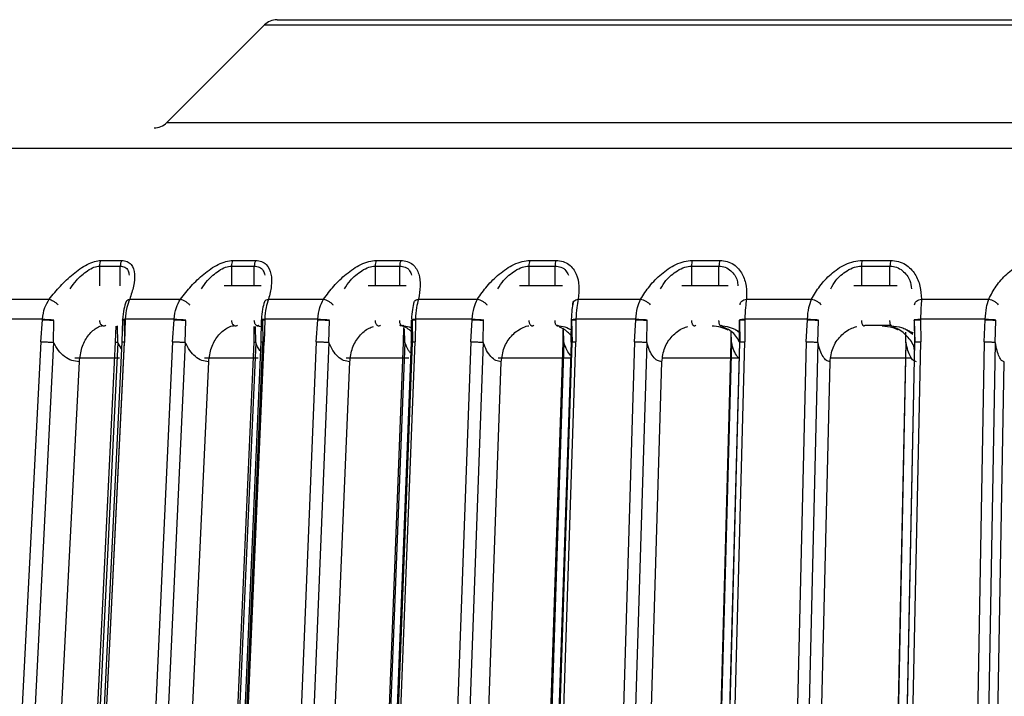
# Model space of a CAD drawing. Header units: millimetres. Extents: x -225 to 131, y -98 to 75.
# Tile 8 of 17: x -82 to -28, y 37 to 75. Entities that reach past the tile are written whole.
import ezdxf

# ---------------------------------------------------------------- set-up
doc = ezdxf.new("R2010")
doc.units = ezdxf.units.MM

msp = doc.modelspace()

# ---------------------------------------------------------------- linework, layer by layer
at = {"color": 7, "linetype": 'Continuous', "lineweight": 25}
for p, q in [((-68.685, 74.307), (-74.099, 68.893)), ((-77.761, 61.237), (-76.603, 61.237)), ((-70.438, 61.237), (-69.17, 61.237)), ((-62.476, 61.237), (-61.11, 61.237)), ((-53.949, 61.237), (-52.497, 61.237)), ((-44.933, 61.237), (-43.409, 61.237)), ((-35.51, 61.237), (-33.927, 61.237)), ((-77.841, 60.925), (-77.841, 59.839)), ((-76.682, 59.839), (-76.682, 60.925)), ((-70.51, 60.925), (-70.51, 59.839)), ((-69.241, 59.839), (-69.241, 60.925)), ((-62.54, 60.925), (-62.54, 59.839)), ((-61.173, 59.839), (-61.173, 60.925)), ((-54.004, 60.925), (-54.004, 59.839)), ((-52.551, 59.839), (-52.551, 60.925)), ((-44.979, 60.925), (-44.979, 59.839)), ((-43.453, 59.839), (-43.453, 60.925)), ((-35.547, 60.925), (-35.547, 59.839)), ((-33.962, 59.839), (-33.962, 60.925)), ((-68.858, 59.839), (-70.921, 59.839)), ((-60.807, 59.839), (-62.918, 59.839)), ((-52.128, 59.839), (-54.53, 59.839)), ((-42.945, 59.839), (-45.513, 59.839)), ((-33.568, 59.839), (-35.969, 59.839)), ((-83.176, 59.088), (-80.622, 59.088)), ((-76.16, 59.088), (-73.34, 59.088)), ((-68.455, 59.088), (-65.393, 59.088)), ((-60.13, 59.088), (-56.854, 59.088)), ((-51.26, 59.088), (-47.8, 59.088)), ((-41.926, 59.088), (-38.313, 59.088)), ((-32.213, 59.088), (-28.479, 59.088)), ((-80.998, 57.977), (-83.456, 57.977)), ((-81.088, 56.725), (-80.999, 57.948)), ((-80.999, 57.948), (-80.998, 57.977)), ((-76.559, 57.933), (-76.591, 56.715)), ((-76.408, 57.948), (-76.441, 56.725)), ((-76.407, 57.977), (-76.408, 57.948)), ((-73.691, 57.977), (-76.407, 57.977)), ((-73.778, 56.725), (-73.693, 57.948)), ((-73.693, 57.948), (-73.691, 57.977)), ((-68.853, 57.93), (-68.876, 56.713)), ((-68.667, 57.948), (-68.691, 56.725)), ((-68.666, 57.977), (-68.667, 57.948)), ((-65.717, 57.977), (-68.666, 57.977)), ((-65.8, 56.725), (-65.719, 57.948)), ((-65.719, 57.948), (-65.717, 57.977)), ((-60.528, 57.927), (-60.543, 56.71)), ((-60.304, 57.948), (-60.319, 56.725)), ((-60.303, 57.977), (-60.304, 57.948)), ((-57.149, 57.977), (-60.303, 57.977)), ((-57.227, 56.725), (-57.15, 57.948)), ((-57.15, 57.948), (-57.149, 57.977)), ((-51.395, 57.948), (-51.401, 56.725)), ((-51.394, 57.977), (-51.395, 57.948)), ((-48.062, 57.977), (-51.394, 57.977)), ((-48.135, 56.725), (-48.063, 57.948)), ((-48.063, 57.948), (-48.062, 57.977)), ((-42.02, 57.977), (-42.02, 57.948)), ((-38.541, 57.977), (-42.02, 57.977)), ((-42.02, 57.948), (-42.018, 56.725)), ((-38.607, 56.725), (-38.542, 57.948)), ((-38.542, 57.948), (-38.541, 57.977)), ((-32.265, 57.977), (-32.265, 57.948)), ((-28.67, 57.977), (-32.265, 57.977)), ((-32.265, 57.948), (-32.254, 56.725)), ((-28.73, 56.725), (-28.671, 57.948)), ((-28.671, 57.948), (-28.67, 57.977)), ((-80.381, 56.691), (-80.362, 57.913)), ((-76.936, 57.583), (-76.959, 56.715)), ((-76.813, 56.691), (-76.831, 57.61)), ((-76.47, 57.913), (-76.446, 56.691)), ((-73.071, 56.691), (-73.05, 57.913)), ((-69.26, 57.582), (-69.277, 56.713)), ((-69.164, 56.691), (-69.182, 57.57)), ((-69.08, 57.613), (-68.86, 57.58)), ((-68.79, 57.913), (-68.764, 56.691)), ((-65.099, 56.691), (-65.077, 57.913)), ((-60.963, 57.513), (-60.973, 56.71)), ((-60.888, 56.691), (-60.905, 57.448)), ((-60.486, 57.913), (-60.459, 56.691)), ((-56.538, 56.691), (-56.514, 57.913)), ((-52.118, 57.412), (-52.122, 56.707)), ((-52.061, 56.691), (-52.078, 57.438)), ((-51.66, 57.925), (-51.666, 56.707)), ((-51.635, 57.913), (-51.606, 56.691)), ((-47.465, 56.691), (-47.439, 57.913)), ((-42.328, 57.923), (-42.326, 56.704)), ((-42.316, 57.913), (-42.286, 56.691)), ((-37.962, 56.691), (-37.934, 57.913)), ((-33.029, 57.392), (-32.697, 57.152)), ((-32.616, 57.921), (-32.606, 56.702)), ((-32.614, 57.913), (-32.583, 56.691)), ((-28.115, 56.691), (-28.087, 57.913)), ((-42.803, 57.331), (-42.802, 56.704)), ((-42.762, 56.691), (-42.777, 57.312)), ((-42.495, 57.38), (-42.311, 57.241)), ((-33.104, 57.251), (-33.1, 56.702)), ((-33.076, 56.691), (-33.09, 57.243)), ((-81.088, 56.725), (-83.026, 18.872)), ((-80.381, 56.691), (-82.319, 18.837)), ((-76.813, 56.691), (-78.665, 18.837)), ((-78.29, 18.837), (-76.446, 56.691)), ((-78.284, 18.872), (-76.441, 56.725)), ((-76.609, 56.338), (-76.813, 56.691)), ((-73.778, 56.725), (-75.54, 18.872)), ((-73.071, 56.691), (-74.833, 18.837)), ((-69.164, 56.691), (-70.831, 18.837)), ((-70.422, 18.837), (-68.764, 56.691)), ((-70.349, 18.872), (-68.691, 56.725)), ((-65.8, 56.725), (-67.37, 18.872)), ((-65.099, 56.691), (-66.669, 18.837)), ((-60.888, 56.691), (-62.356, 18.837)), ((-61.917, 18.837), (-60.459, 56.691)), ((-61.777, 18.872), (-60.319, 56.725)), ((-57.227, 56.725), (-58.59, 18.872)), ((-56.538, 56.691), (-57.902, 18.837)), ((-52.061, 56.691), (-53.316, 18.837)), ((-52.851, 18.837), (-51.606, 56.691)), ((-52.646, 18.872), (-51.401, 56.725)), ((-48.135, 56.725), (-49.28, 18.872)), ((-47.465, 56.691), (-48.61, 18.837)), ((-42.762, 56.691), (-43.793, 18.837)), ((-43.306, 18.837), (-42.286, 56.691)), ((-43.038, 18.872), (-42.018, 56.725)), ((-38.607, 56.725), (-39.523, 18.872)), ((-37.962, 56.691), (-38.878, 18.837)), ((-33.076, 56.691), (-33.874, 18.837)), ((-33.369, 18.837), (-32.583, 56.691)), ((-33.04, 18.872), (-32.254, 56.725)), ((-28.73, 56.725), (-29.408, 18.872)), ((-28.115, 56.691), (-28.793, 18.837)), ((-79.204, 55.839), (-76.73, 55.839)), ((-72, 55.839), (-69.023, 55.839)), ((-64.144, 55.839), (-60.673, 55.839)), ((-55.707, 55.839), (-51.658, 55.839)), ((-46.627, 55.839), (-42.379, 55.839)), ((-37.299, 55.839), (-32.771, 55.839)), ((-81.697, 2.03), (-78.953, 55.614)), ((-74.325, 0.8), (-71.773, 55.614)), ((-66.217, 0.8), (-63.943, 55.614)), ((-57.509, 0.8), (-55.534, 55.614)), ((-48.28, 0.8), (-46.622, 55.614)), ((-38.614, 0.8), (-37.288, 55.614)), ((-28.598, 0.8), (-27.616, 55.614))]:
    msp.add_line(p, q, dxfattribs=at)
at = {"color": 7, "linetype": 'Continuous', "lineweight": 25, "flags": 128}
for points in [[(-76.959, 56.715), (-77.856, 38.38), (-78.811, 18.862)], [(-76.591, 56.715), (-77.483, 38.38), (-78.434, 18.862)], [(-69.277, 56.714), (-70.085, 38.379), (-70.945, 18.861)], [(-68.876, 56.714), (-69.679, 38.379), (-70.534, 18.86)], [(-60.972, 56.709), (-61.683, 38.377), (-62.44, 18.859)], [(-60.541, 56.712), (-61.248, 38.377), (-61.999, 18.859)], [(-52.118, 56.704), (-52.726, 38.376), (-53.373, 18.858)], [(-51.662, 56.711), (-52.265, 38.376), (-52.907, 18.858)], [(-42.796, 56.702), (-43.295, 38.374), (-43.827, 18.856)], [(-42.318, 56.71), (-42.812, 38.374), (-43.338, 18.856)], [(-33.089, 56.698), (-33.475, 38.373), (-33.886, 18.855)], [(-32.595, 56.708), (-32.975, 38.373), (-33.38, 18.855)]]:
    msp.add_lwpolyline(points, dxfattribs=at)
at = {"color": 7, "linetype": 'Continuous', "lineweight": 25}
for centre, start, end in [((-67.978, 73.6), 90, 135), ((-74.807, 69.6), 270, 315)]:
    msp.add_arc(centre, 1, start, end, dxfattribs=at)
for points in [[(-67.978, 74.6), (-67.866, 74.6), (-67.641, 74.6), (-65.836, 74.6), (-62.987, 74.6), (-59.038, 74.6), (-54.085, 74.6), (-48.205, 74.6), (-41.501, 74.6), (-34.086, 74.6), (-26.088, 74.6), (-17.644, 74.6), (-8.898, 74.6), (-2.966, 74.6), (0, 74.6)], [(-68.685, 74.307), (-68.572, 74.307), (-68.345, 74.307), (-66.52, 74.307), (-63.642, 74.307), (-59.652, 74.307), (-54.648, 74.307), (-48.707, 74.307), (-41.932, 74.307), (-34.441, 74.307), (-26.36, 74.307), (-17.828, 74.307), (-8.991, 74.307), (-2.997, 74.307), (0, 74.307)], [(-74.099, 68.893), (-73.977, 68.893), (-73.732, 68.893), (-71.764, 68.893), (-68.659, 68.893), (-64.354, 68.893), (-58.955, 68.893), (-52.546, 68.893), (-45.238, 68.893), (-37.156, 68.893), (-28.438, 68.893), (-19.233, 68.893), (-9.7, 68.893), (-3.233, 68.893), (0, 68.893)], [(-101.901, 67.474), (-101.806, 67.474), (-101.617, 67.474), (-100.092, 67.474), (-97.673, 67.474), (-94.295, 67.474), (-90.013, 67.474), (-84.864, 67.474), (-78.897, 67.474), (-72.171, 67.474), (-64.749, 67.474), (-56.704, 67.474), (-48.113, 67.474), (-39.058, 67.474), (-29.628, 67.474), (-19.912, 67.474), (-10.004, 67.474), (-3.335, 67.474), (0, 67.474)], [(-77.761, 61.237), (-77.784, 61.19), (-77.83, 61.095), (-77.837, 60.981), (-77.841, 60.925)], [(-76.603, 61.237), (-76.626, 61.19), (-76.671, 61.095), (-76.678, 60.981), (-76.682, 60.925)], [(-70.438, 61.237), (-70.458, 61.19), (-70.5, 61.095), (-70.507, 60.981), (-70.51, 60.925)], [(-69.17, 61.237), (-69.19, 61.19), (-69.231, 61.095), (-69.238, 60.981), (-69.241, 60.925)], [(-62.476, 61.237), (-62.495, 61.19), (-62.532, 61.095), (-62.537, 60.981), (-62.54, 60.925)], [(-61.11, 61.237), (-61.128, 61.19), (-61.164, 61.095), (-61.17, 60.981), (-61.173, 60.925)], [(-53.949, 61.237), (-53.965, 61.19), (-53.997, 61.095), (-54.002, 60.981), (-54.004, 60.925)], [(-52.497, 61.237), (-52.513, 61.19), (-52.544, 61.095), (-52.549, 60.981), (-52.551, 60.925)], [(-44.933, 61.237), (-44.946, 61.19), (-44.973, 61.095), (-44.977, 60.981), (-44.979, 60.925)], [(-43.409, 61.237), (-43.422, 61.19), (-43.447, 61.095), (-43.451, 60.981), (-43.453, 60.925)], [(-35.51, 61.237), (-35.521, 61.19), (-35.542, 61.095), (-35.545, 60.981), (-35.547, 60.925)], [(-33.927, 61.237), (-33.937, 61.19), (-33.957, 61.095), (-33.96, 60.981), (-33.962, 60.925)], [(-77.841, 60.925), (-77.649, 60.925), (-77.265, 60.925), (-76.876, 60.925), (-76.682, 60.925)], [(-70.51, 60.925), (-70.299, 60.925), (-69.879, 60.925), (-69.453, 60.925), (-69.241, 60.925)], [(-62.54, 60.925), (-62.313, 60.925), (-61.859, 60.925), (-61.402, 60.925), (-61.173, 60.925)], [(-54.004, 60.925), (-53.763, 60.925), (-53.28, 60.925), (-52.794, 60.925), (-52.551, 60.925)], [(-44.979, 60.925), (-44.726, 60.925), (-44.218, 60.925), (-43.708, 60.925), (-43.453, 60.925)], [(-35.547, 60.925), (-35.283, 60.925), (-34.756, 60.925), (-34.227, 60.925), (-33.962, 60.925)], [(-35.342, 57.648), (-35.099, 57.648), (-34.613, 57.648), (-34.125, 57.648), (-33.882, 57.648)]]:
    msp.add_open_spline(points, degree=3, dxfattribs=at)
for points, knots in [([(-80.622, 59.088), (-80.424, 59.334), (-80.027, 59.826), (-79.316, 60.504), (-78.651, 60.969), (-78.113, 61.203), (-77.876, 61.226), (-77.761, 61.237)], [0, 0, 0, 0, 0.249974, 0.499767, 0.749379, 0.877962, 1, 1, 1, 1]), ([(-76.603, 61.237), (-76.498, 61.226), (-76.283, 61.203), (-76.002, 60.968), (-75.859, 60.501), (-75.914, 59.824), (-76.078, 59.333), (-76.16, 59.088)], [0, 0, 0, 0, 0.122409, 0.251447, 0.501561, 0.751144, 1, 1, 1, 1]), ([(-73.34, 59.088), (-73.149, 59.334), (-72.768, 59.826), (-72.062, 60.504), (-71.385, 60.969), (-70.82, 61.203), (-70.563, 61.226), (-70.438, 61.237)], [0, 0, 0, 0, 0.249974, 0.499767, 0.749379, 0.877962, 1, 1, 1, 1]), ([(-69.17, 61.237), (-69.054, 61.226), (-68.817, 61.203), (-68.484, 60.968), (-68.278, 60.501), (-68.266, 59.824), (-68.392, 59.333), (-68.455, 59.088)], [0, 0, 0, 0, 0.122409, 0.251447, 0.501561, 0.751144, 1, 1, 1, 1]), ([(-65.393, 59.088), (-65.212, 59.334), (-64.85, 59.826), (-64.156, 60.504), (-63.471, 60.969), (-62.885, 61.203), (-62.61, 61.226), (-62.476, 61.237)], [0, 0, 0, 0, 0.2499742, 0.4997672, 0.749379, 0.8779624, 1, 1, 1, 1]), ([(-61.11, 61.237), (-60.985, 61.226), (-60.727, 61.203), (-60.346, 60.968), (-60.078, 60.501), (-59.999, 59.824), (-60.086, 59.333), (-60.13, 59.088)], [0, 0, 0, 0, 0.1224094, 0.2514466, 0.5015611, 0.7511445, 1, 1, 1, 1]), ([(-56.854, 59.088), (-56.684, 59.334), (-56.344, 59.826), (-55.669, 60.504), (-54.983, 60.969), (-54.381, 61.203), (-54.09, 61.226), (-53.949, 61.237)], [0, 0, 0, 0, 0.249974, 0.499767, 0.749379, 0.877962, 1, 1, 1, 1]), ([(-52.497, 61.237), (-52.363, 61.226), (-52.087, 61.203), (-51.661, 60.968), (-51.335, 60.501), (-51.189, 59.824), (-51.236, 59.333), (-51.26, 59.088)], [0, 0, 0, 0, 0.1224094, 0.2514466, 0.5015611, 0.7511445, 1, 1, 1, 1]), ([(-47.8, 59.088), (-47.643, 59.334), (-47.329, 59.826), (-46.678, 60.504), (-45.997, 60.969), (-45.384, 61.203), (-45.081, 61.226), (-44.933, 61.237)], [0, 0, 0, 0, 0.2499742, 0.4997672, 0.749379, 0.8779624, 1, 1, 1, 1]), ([(-43.409, 61.237), (-43.267, 61.226), (-42.975, 61.203), (-42.509, 60.968), (-42.126, 60.501), (-41.915, 59.824), (-41.923, 59.333), (-41.926, 59.088)], [0, 0, 0, 0, 0.122409, 0.251447, 0.501561, 0.751144, 1, 1, 1, 1]), ([(-38.313, 59.088), (-38.17, 59.334), (-37.885, 59.826), (-37.264, 60.504), (-36.595, 60.969), (-35.976, 61.203), (-35.663, 61.226), (-35.51, 61.237)], [0, 0, 0, 0, 0.249974, 0.499767, 0.749379, 0.877962, 1, 1, 1, 1]), ([(-33.927, 61.237), (-33.779, 61.226), (-33.475, 61.203), (-32.972, 60.968), (-32.536, 60.501), (-32.262, 59.824), (-32.229, 59.333), (-32.213, 59.088)], [0, 0, 0, 0, 0.122409, 0.251447, 0.501561, 0.751144, 1, 1, 1, 1]), ([(-28.479, 59.088), (-28.352, 59.334), (-28.097, 59.826), (-27.513, 60.504), (-26.86, 60.969), (-26.243, 61.203), (-25.922, 61.226), (-25.766, 61.237)], [0, 0, 0, 0, 0.249974, 0.499767, 0.749379, 0.877962, 1, 1, 1, 1]), ([(-79.463, 59.661), (-79.353, 59.819), (-79.083, 60.207), (-78.602, 60.617), (-78.148, 60.883), (-77.94, 60.911), (-77.841, 60.925)], [0, 0, 0, 0, 0.253874, 0.625977, 0.822592, 1, 1, 1, 1]), ([(-76.682, 60.925), (-76.594, 60.911), (-76.41, 60.881), (-76.234, 60.7), (-76.204, 60.511), (-76.191, 60.425)], [0, 0, 0, 0, 0.328428, 0.692447, 1, 1, 1, 1]), ([(-72.178, 59.661), (-72.071, 59.819), (-71.809, 60.207), (-71.318, 60.617), (-70.843, 60.883), (-70.617, 60.911), (-70.51, 60.925)], [0, 0, 0, 0, 0.253874, 0.625977, 0.822592, 1, 1, 1, 1]), ([(-69.241, 60.925), (-69.144, 60.911), (-68.94, 60.881), (-68.732, 60.7), (-68.684, 60.511), (-68.662, 60.425)], [0, 0, 0, 0, 0.328428, 0.692447, 1, 1, 1, 1]), ([(-64.239, 59.661), (-64.137, 59.819), (-63.885, 60.207), (-63.388, 60.617), (-62.897, 60.883), (-62.655, 60.911), (-62.54, 60.925)], [0, 0, 0, 0, 0.253874, 0.625977, 0.822592, 1, 1, 1, 1]), ([(-61.173, 60.925), (-61.068, 60.911), (-60.846, 60.881), (-60.608, 60.7), (-60.541, 60.511), (-60.51, 60.425)], [0, 0, 0, 0, 0.328428, 0.692447, 1, 1, 1, 1]), ([(-55.718, 59.661), (-55.622, 59.819), (-55.383, 60.207), (-54.883, 60.617), (-54.38, 60.883), (-54.125, 60.911), (-54.004, 60.925)], [0, 0, 0, 0, 0.2538739, 0.6259767, 0.8225919, 1, 1, 1, 1]), ([(-52.551, 60.925), (-52.438, 60.911), (-52.201, 60.881), (-51.935, 60.7), (-51.85, 60.511), (-51.811, 60.425)], [0, 0, 0, 0, 0.328428, 0.692447, 1, 1, 1, 1]), ([(-46.693, 59.661), (-46.603, 59.819), (-46.379, 60.207), (-45.882, 60.617), (-45.372, 60.883), (-45.106, 60.911), (-44.979, 60.925)], [0, 0, 0, 0, 0.253874, 0.625977, 0.822592, 1, 1, 1, 1]), ([(-43.453, 60.925), (-43.333, 60.911), (-43.079, 60.883), (-42.706, 60.615), (-42.44, 60.259), (-42.416, 59.934), (-42.409, 59.839)], [0, 0, 0, 0, 0.196667, 0.414648, 0.828301, 1, 1, 1, 1]), ([(-37.245, 59.661), (-37.161, 59.819), (-36.955, 60.207), (-36.465, 60.617), (-35.952, 60.883), (-35.677, 60.911), (-35.547, 60.925)], [0, 0, 0, 0, 0.2538739, 0.6259767, 0.8225919, 1, 1, 1, 1]), ([(-33.962, 60.925), (-33.836, 60.911), (-33.571, 60.883), (-33.164, 60.616), (-32.839, 60.206), (-32.791, 59.818), (-32.772, 59.662)], [0, 0, 0, 0, 0.177456, 0.374143, 0.747388, 1, 1, 1, 1]), ([(-80.998, 57.977), (-80.969, 58.198), (-80.918, 58.603), (-80.715, 58.936), (-80.622, 59.088)], [0, 0, 0, 0, 0.54608, 1, 1, 1, 1]), ([(-80.622, 59.088), (-80.589, 59.077), (-80.52, 59.053), (-80.386, 58.978), (-80.247, 58.882), (-80.165, 58.81), (-80.125, 58.776)], [0, 0, 0, 0, 0.24293, 0.5, 0.75707, 1, 1, 1, 1]), ([(-76.16, 59.088), (-76.218, 58.936), (-76.346, 58.603), (-76.386, 58.198), (-76.407, 57.977)], [0, 0, 0, 0, 0.45392, 1, 1, 1, 1]), ([(-76.347, 58.962), (-76.346, 58.966), (-76.339, 59.003), (-76.278, 59.052), (-76.199, 59.076), (-76.16, 59.088)], [0, 0, 0, 0, 0.062845, 0.544673, 1, 1, 1, 1]), ([(-73.691, 57.977), (-73.665, 58.198), (-73.617, 58.603), (-73.426, 58.936), (-73.34, 59.088)], [0, 0, 0, 0, 0.54608, 1, 1, 1, 1]), ([(-73.34, 59.088), (-73.302, 59.077), (-73.226, 59.053), (-73.085, 58.978), (-72.944, 58.882), (-72.865, 58.81), (-72.826, 58.776)], [0, 0, 0, 0, 0.24293, 0.5, 0.75707, 1, 1, 1, 1]), ([(-68.672, 58.944), (-68.669, 58.955), (-68.657, 58.998), (-68.583, 59.053), (-68.497, 59.076), (-68.455, 59.088)], [0, 0, 0, 0, 0.137287, 0.580842, 1, 1, 1, 1]), ([(-68.455, 59.088), (-68.504, 58.936), (-68.613, 58.603), (-68.647, 58.198), (-68.666, 57.977)], [0, 0, 0, 0, 0.45392, 1, 1, 1, 1]), ([(-65.717, 57.977), (-65.694, 58.198), (-65.65, 58.603), (-65.473, 58.936), (-65.393, 59.088)], [0, 0, 0, 0, 0.54608, 1, 1, 1, 1]), ([(-65.393, 59.088), (-65.352, 59.077), (-65.268, 59.053), (-65.122, 58.978), (-64.98, 58.882), (-64.905, 58.81), (-64.868, 58.776)], [0, 0, 0, 0, 0.24293, 0.5, 0.75707, 1, 1, 1, 1]), ([(-60.392, 58.9), (-60.383, 58.926), (-60.361, 58.985), (-60.268, 59.053), (-60.175, 59.076), (-60.13, 59.088)], [0, 0, 0, 0, 0.2823164, 0.6513056, 1, 1, 1, 1]), ([(-60.13, 59.088), (-60.17, 58.936), (-60.258, 58.603), (-60.287, 58.198), (-60.303, 57.977)], [0, 0, 0, 0, 0.45392, 1, 1, 1, 1]), ([(-57.149, 57.977), (-57.127, 58.198), (-57.088, 58.603), (-56.927, 58.936), (-56.854, 59.088)], [0, 0, 0, 0, 0.54608, 1, 1, 1, 1]), ([(-56.854, 59.088), (-56.81, 59.077), (-56.72, 59.053), (-56.57, 58.978), (-56.428, 58.882), (-56.357, 58.81), (-56.322, 58.776)], [0, 0, 0, 0, 0.24293, 0.5, 0.75707, 1, 1, 1, 1]), ([(-51.567, 58.776), (-51.57, 58.81), (-51.575, 58.882), (-51.513, 58.978), (-51.407, 59.053), (-51.308, 59.077), (-51.26, 59.088)], [0, 0, 0, 0, 0.24293, 0.5, 0.75707, 1, 1, 1, 1]), ([(-51.26, 59.088), (-51.291, 58.936), (-51.357, 58.603), (-51.381, 58.198), (-51.394, 57.977)], [0, 0, 0, 0, 0.45392, 1, 1, 1, 1]), ([(-48.062, 57.977), (-48.044, 58.198), (-48.01, 58.603), (-47.865, 58.936), (-47.8, 59.088)], [0, 0, 0, 0, 0.54608, 1, 1, 1, 1]), ([(-47.8, 59.088), (-47.753, 59.077), (-47.658, 59.053), (-47.505, 58.978), (-47.365, 58.882), (-47.299, 58.81), (-47.266, 58.776)], [0, 0, 0, 0, 0.24293, 0.5, 0.75707, 1, 1, 1, 1]), ([(-42.274, 58.776), (-42.272, 58.81), (-42.269, 58.882), (-42.195, 58.978), (-42.079, 59.053), (-41.976, 59.077), (-41.926, 59.088)], [0, 0, 0, 0, 0.24293, 0.5, 0.75707, 1, 1, 1, 1]), ([(-41.926, 59.088), (-41.947, 58.936), (-41.992, 58.603), (-42.01, 58.198), (-42.02, 57.977)], [0, 0, 0, 0, 0.45392, 1, 1, 1, 1]), ([(-38.541, 57.977), (-38.525, 58.198), (-38.496, 58.603), (-38.37, 58.936), (-38.313, 59.088)], [0, 0, 0, 0, 0.54608, 1, 1, 1, 1]), ([(-38.313, 59.088), (-38.264, 59.077), (-38.164, 59.053), (-38.01, 58.978), (-37.873, 58.882), (-37.812, 58.81), (-37.782, 58.776)], [0, 0, 0, 0, 0.2429304, 0.5, 0.7570696, 1, 1, 1, 1]), ([(-32.597, 58.776), (-32.592, 58.81), (-32.581, 58.882), (-32.496, 58.978), (-32.37, 59.053), (-32.264, 59.077), (-32.213, 59.088)], [0, 0, 0, 0, 0.24293, 0.5, 0.75707, 1, 1, 1, 1]), ([(-32.213, 59.088), (-32.223, 58.936), (-32.246, 58.603), (-32.258, 58.198), (-32.265, 57.977)], [0, 0, 0, 0, 0.45392, 1, 1, 1, 1]), ([(-28.67, 57.977), (-28.657, 58.198), (-28.634, 58.603), (-28.527, 58.936), (-28.479, 59.088)], [0, 0, 0, 0, 0.54608, 1, 1, 1, 1]), ([(-28.479, 59.088), (-28.429, 59.077), (-28.325, 59.053), (-28.171, 58.978), (-28.038, 58.882), (-27.983, 58.81), (-27.956, 58.776)], [0, 0, 0, 0, 0.24293, 0.5, 0.75707, 1, 1, 1, 1]), ([(-76.35, 58.963), (-76.398, 58.826), (-76.505, 58.521), (-76.538, 58.162), (-76.557, 57.963)], [0, 0, 0, 0, 0.447529, 1, 1, 1, 1]), ([(-68.678, 58.946), (-68.717, 58.812), (-68.805, 58.512), (-68.834, 58.158), (-68.85, 57.962)], [0, 0, 0, 0, 0.446692, 1, 1, 1, 1]), ([(-60.386, 58.929), (-60.417, 58.798), (-60.485, 58.503), (-60.51, 58.154), (-60.523, 57.96)], [0, 0, 0, 0, 0.445764, 1, 1, 1, 1]), ([(-51.551, 58.912), (-51.573, 58.783), (-51.621, 58.493), (-51.641, 58.15), (-51.652, 57.959)], [0, 0, 0, 0, 0.444791, 1, 1, 1, 1]), ([(-80.999, 57.948), (-80.957, 57.947), (-80.871, 57.945), (-80.698, 57.936), (-80.518, 57.926), (-80.413, 57.917), (-80.362, 57.913)], [0, 0, 0, 0, 0.242184, 0.5, 0.757816, 1, 1, 1, 1]), ([(-80.998, 57.977), (-80.956, 57.976), (-80.869, 57.973), (-80.697, 57.965), (-80.516, 57.954), (-80.412, 57.946), (-80.361, 57.942)], [0, 0, 0, 0, 0.242193, 0.5, 0.757807, 1, 1, 1, 1]), ([(-76.552, 57.933), (-76.554, 57.934), (-76.563, 57.939), (-76.517, 57.945), (-76.444, 57.947), (-76.408, 57.948)], [0, 0, 0, 0, 0.119042, 0.573292, 1, 1, 1, 1]), ([(-76.52, 57.97), (-76.516, 57.971), (-76.499, 57.975), (-76.447, 57.976), (-76.407, 57.977)], [0, 0, 0, 0, 0.2297727, 1, 1, 1, 1]), ([(-73.693, 57.948), (-73.647, 57.947), (-73.554, 57.945), (-73.377, 57.936), (-73.197, 57.926), (-73.098, 57.917), (-73.05, 57.913)], [0, 0, 0, 0, 0.242184, 0.5, 0.757816, 1, 1, 1, 1]), ([(-73.691, 57.977), (-73.646, 57.976), (-73.552, 57.973), (-73.375, 57.965), (-73.196, 57.954), (-73.097, 57.946), (-73.049, 57.942)], [0, 0, 0, 0, 0.242193, 0.5, 0.757807, 1, 1, 1, 1]), ([(-68.845, 57.93), (-68.848, 57.932), (-68.853, 57.936), (-68.826, 57.939), (-68.813, 57.94)], [0, 0, 0, 0, 0.5354918, 1, 1, 1, 1]), ([(-68.813, 57.94), (-68.803, 57.941), (-68.776, 57.946), (-68.71, 57.947), (-68.667, 57.948)], [0, 0, 0, 0, 0.361081, 1, 1, 1, 1]), ([(-68.812, 57.968), (-68.802, 57.97), (-68.775, 57.974), (-68.709, 57.976), (-68.666, 57.977)], [0, 0, 0, 0, 0.3614256, 1, 1, 1, 1]), ([(-65.719, 57.948), (-65.671, 57.947), (-65.571, 57.945), (-65.391, 57.936), (-65.214, 57.926), (-65.121, 57.917), (-65.077, 57.913)], [0, 0, 0, 0, 0.242184, 0.5, 0.757816, 1, 1, 1, 1]), ([(-65.717, 57.977), (-65.669, 57.976), (-65.569, 57.973), (-65.39, 57.965), (-65.213, 57.954), (-65.12, 57.946), (-65.075, 57.942)], [0, 0, 0, 0, 0.242193, 0.5, 0.757807, 1, 1, 1, 1]), ([(-60.49, 57.938), (-60.472, 57.94), (-60.432, 57.945), (-60.349, 57.947), (-60.304, 57.948)], [0, 0, 0, 0, 0.451854, 1, 1, 1, 1]), ([(-60.489, 57.966), (-60.471, 57.969), (-60.431, 57.974), (-60.349, 57.976), (-60.303, 57.977)], [0, 0, 0, 0, 0.4521, 1, 1, 1, 1]), ([(-57.15, 57.948), (-57.099, 57.947), (-56.994, 57.945), (-56.813, 57.936), (-56.641, 57.926), (-56.555, 57.917), (-56.514, 57.913)], [0, 0, 0, 0, 0.242184, 0.5, 0.757816, 1, 1, 1, 1]), ([(-57.149, 57.977), (-57.098, 57.976), (-56.992, 57.973), (-56.812, 57.965), (-56.64, 57.954), (-56.554, 57.946), (-56.512, 57.942)], [0, 0, 0, 0, 0.242193, 0.5, 0.757807, 1, 1, 1, 1]), ([(-51.635, 57.913), (-51.647, 57.917), (-51.673, 57.926), (-51.633, 57.936), (-51.54, 57.945), (-51.442, 57.947), (-51.395, 57.948)], [0, 0, 0, 0, 0.242184, 0.5, 0.757816, 1, 1, 1, 1]), ([(-51.644, 57.958), (-51.639, 57.961), (-51.625, 57.966), (-51.537, 57.973), (-51.441, 57.976), (-51.394, 57.977)], [0, 0, 0, 0, 0.2295, 0.62678, 1, 1, 1, 1]), ([(-48.063, 57.948), (-48.01, 57.947), (-47.9, 57.945), (-47.72, 57.936), (-47.554, 57.926), (-47.476, 57.917), (-47.439, 57.913)], [0, 0, 0, 0, 0.242184, 0.5, 0.757816, 1, 1, 1, 1]), ([(-48.062, 57.977), (-48.009, 57.976), (-47.899, 57.973), (-47.719, 57.965), (-47.553, 57.954), (-47.476, 57.946), (-47.438, 57.942)], [0, 0, 0, 0, 0.242193, 0.5, 0.757807, 1, 1, 1, 1]), ([(-42.316, 57.927), (-42.304, 57.93), (-42.279, 57.937), (-42.173, 57.945), (-42.07, 57.947), (-42.02, 57.948)], [0, 0, 0, 0, 0.297529, 0.659745, 1, 1, 1, 1]), ([(-42.315, 57.956), (-42.304, 57.959), (-42.279, 57.966), (-42.172, 57.973), (-42.07, 57.976), (-42.02, 57.977)], [0, 0, 0, 0, 0.296576, 0.659271, 1, 1, 1, 1]), ([(-38.542, 57.948), (-38.487, 57.947), (-38.373, 57.945), (-38.196, 57.936), (-38.037, 57.926), (-37.968, 57.917), (-37.934, 57.913)], [0, 0, 0, 0, 0.242184, 0.5, 0.757816, 1, 1, 1, 1]), ([(-38.541, 57.977), (-38.486, 57.976), (-38.373, 57.973), (-38.195, 57.965), (-38.036, 57.954), (-37.967, 57.946), (-37.934, 57.942)], [0, 0, 0, 0, 0.2421934, 0.5, 0.7578066, 1, 1, 1, 1]), ([(-32.613, 57.942), (-32.615, 57.946), (-32.618, 57.954), (-32.546, 57.965), (-32.425, 57.973), (-32.317, 57.976), (-32.265, 57.977)], [0, 0, 0, 0, 0.2421934, 0.5, 0.7578066, 1, 1, 1, 1]), ([(-32.614, 57.913), (-32.615, 57.917), (-32.619, 57.926), (-32.547, 57.936), (-32.426, 57.945), (-32.318, 57.947), (-32.265, 57.948)], [0, 0, 0, 0, 0.242184, 0.5, 0.757816, 1, 1, 1, 1]), ([(-28.671, 57.948), (-28.615, 57.947), (-28.499, 57.945), (-28.325, 57.936), (-28.175, 57.926), (-28.115, 57.917), (-28.087, 57.913)], [0, 0, 0, 0, 0.242184, 0.5, 0.757816, 1, 1, 1, 1]), ([(-28.67, 57.977), (-28.614, 57.976), (-28.498, 57.973), (-28.324, 57.965), (-28.175, 57.954), (-28.115, 57.946), (-28.086, 57.942)], [0, 0, 0, 0, 0.242193, 0.5, 0.757807, 1, 1, 1, 1]), ([(-78.953, 55.614), (-78.919, 55.878), (-78.851, 56.406), (-78.5, 57.079), (-78.102, 57.447), (-77.804, 57.603), (-77.677, 57.618), (-77.643, 57.622)], [0, 0, 0, 0, 0.270726, 0.54044, 0.810641, 0.949274, 1, 1, 1, 1]), ([(-77.841, 57.913), (-77.839, 57.889), (-77.837, 57.84), (-77.813, 57.769), (-77.775, 57.704), (-77.726, 57.656), (-77.666, 57.623), (-77.598, 57.609), (-77.531, 57.619), (-77.493, 57.64), (-77.478, 57.648)], [0, 0, 0, 0, 0.11654, 0.238689, 0.366565, 0.500268, 0.608153, 0.74998, 0.903842, 1, 1, 1, 1]), ([(-71.773, 55.614), (-71.738, 55.878), (-71.668, 56.406), (-71.289, 57.079), (-70.855, 57.447), (-70.524, 57.605), (-70.379, 57.62), (-70.336, 57.625)], [0, 0, 0, 0, 0.2686659, 0.5363278, 0.8044724, 0.9420506, 1, 1, 1, 1]), ([(-70.51, 57.913), (-70.508, 57.889), (-70.506, 57.84), (-70.484, 57.769), (-70.449, 57.704), (-70.403, 57.656), (-70.348, 57.623), (-70.285, 57.609), (-70.223, 57.619), (-70.187, 57.64), (-70.173, 57.648)], [0, 0, 0, 0, 0.1165396, 0.2386892, 0.3665652, 0.500268, 0.6081526, 0.7499803, 0.9038425, 1, 1, 1, 1]), ([(-69.004, 57.648), (-69.013, 57.64), (-69.038, 57.619), (-69.082, 57.609), (-69.126, 57.623), (-69.165, 57.656), (-69.198, 57.704), (-69.223, 57.769), (-69.238, 57.84), (-69.24, 57.889), (-69.241, 57.913)], [0, 0, 0, 0, 0.096083, 0.250137, 0.392059, 0.499978, 0.633592, 0.761397, 0.883494, 1, 1, 1, 1]), ([(-63.943, 55.614), (-63.908, 55.879), (-63.837, 56.408), (-63.432, 57.073), (-62.996, 57.444), (-62.71, 57.546), (-62.632, 57.573)], [0, 0, 0, 0, 0.2968315, 0.5925538, 0.8888094, 1, 1, 1, 1]), ([(-62.54, 57.913), (-62.539, 57.889), (-62.537, 57.84), (-62.517, 57.769), (-62.484, 57.704), (-62.443, 57.656), (-62.392, 57.623), (-62.335, 57.609), (-62.278, 57.619), (-62.245, 57.64), (-62.232, 57.648)], [0, 0, 0, 0, 0.11654, 0.238689, 0.366565, 0.500268, 0.608153, 0.74998, 0.903842, 1, 1, 1, 1]), ([(-60.973, 57.648), (-60.981, 57.64), (-61.002, 57.619), (-61.039, 57.609), (-61.076, 57.623), (-61.109, 57.656), (-61.136, 57.704), (-61.158, 57.769), (-61.171, 57.84), (-61.172, 57.889), (-61.173, 57.913)], [0, 0, 0, 0, 0.096083, 0.250137, 0.392059, 0.499978, 0.633592, 0.761397, 0.883494, 1, 1, 1, 1]), ([(-60.508, 57.265), (-60.59, 57.344), (-60.757, 57.504), (-60.997, 57.6), (-61.14, 57.616), (-61.173, 57.62)], [0, 0, 0, 0, 0.422853, 0.865949, 1, 1, 1, 1]), ([(-61.037, 57.613), (-60.894, 57.6), (-60.688, 57.58), (-60.569, 57.525), (-60.533, 57.508)], [0, 0, 0, 0, 0.697593, 1, 1, 1, 1]), ([(-55.534, 55.614), (-55.498, 55.878), (-55.427, 56.406), (-55.002, 57.08), (-54.508, 57.444), (-54.161, 57.597), (-54.026, 57.611), (-54.007, 57.613)], [0, 0, 0, 0, 0.278761, 0.556481, 0.834701, 0.977449, 1, 1, 1, 1]), ([(-54.004, 57.913), (-54.003, 57.889), (-54.001, 57.84), (-53.983, 57.769), (-53.954, 57.704), (-53.917, 57.656), (-53.872, 57.623), (-53.82, 57.609), (-53.769, 57.619), (-53.74, 57.64), (-53.728, 57.648)], [0, 0, 0, 0, 0.11654, 0.238689, 0.366565, 0.500268, 0.608153, 0.74998, 0.903842, 1, 1, 1, 1]), ([(-52.389, 57.648), (-52.396, 57.64), (-52.413, 57.619), (-52.443, 57.609), (-52.473, 57.623), (-52.499, 57.656), (-52.522, 57.704), (-52.539, 57.769), (-52.549, 57.84), (-52.55, 57.889), (-52.551, 57.913)], [0, 0, 0, 0, 0.096083, 0.250137, 0.392059, 0.499978, 0.633592, 0.761397, 0.883494, 1, 1, 1, 1]), ([(-52.441, 57.613), (-52.291, 57.601), (-51.983, 57.576), (-51.724, 57.43), (-51.663, 57.407), (-51.662, 57.407)], [0, 0, 0, 0, 0.484699, 0.996339, 1, 1, 1, 1]), ([(-51.69, 57.104), (-51.838, 57.251), (-52.031, 57.444), (-52.275, 57.525), (-52.331, 57.544)], [0, 0, 0, 0, 0.769365, 1, 1, 1, 1]), ([(-46.622, 55.614), (-46.587, 55.879), (-46.516, 56.408), (-46.071, 57.073), (-45.587, 57.445), (-45.268, 57.546), (-45.179, 57.574)], [0, 0, 0, 0, 0.296352, 0.591597, 0.887374, 1, 1, 1, 1]), ([(-44.979, 57.913), (-44.978, 57.889), (-44.976, 57.84), (-44.961, 57.769), (-44.935, 57.704), (-44.903, 57.656), (-44.863, 57.623), (-44.818, 57.609), (-44.773, 57.619), (-44.747, 57.64), (-44.738, 57.648)], [0, 0, 0, 0, 0.11654, 0.238689, 0.366565, 0.500268, 0.608153, 0.74998, 0.903842, 1, 1, 1, 1]), ([(-43.834, 57.613), (-43.669, 57.599), (-43.416, 57.577), (-43.125, 57.462), (-43.015, 57.407), (-42.959, 57.379)], [0, 0, 0, 0, 0.479993, 0.737402, 1, 1, 1, 1]), ([(-43.332, 57.648), (-43.337, 57.64), (-43.349, 57.619), (-43.372, 57.609), (-43.394, 57.623), (-43.414, 57.656), (-43.431, 57.704), (-43.444, 57.769), (-43.452, 57.84), (-43.453, 57.889), (-43.453, 57.913)], [0, 0, 0, 0, 0.096083, 0.250137, 0.392059, 0.499978, 0.633592, 0.761397, 0.883494, 1, 1, 1, 1]), ([(-43.371, 57.613), (-43.205, 57.599), (-42.949, 57.577), (-42.658, 57.461), (-42.473, 57.371), (-42.355, 57.304), (-42.326, 57.328), (-42.315, 57.336)], [0, 0, 0, 0, 0.326077, 0.501152, 0.684907, 0.881274, 1, 1, 1, 1]), ([(-42.326, 56.728), (-42.382, 56.836), (-42.557, 57.17), (-42.925, 57.429), (-43.211, 57.525), (-43.269, 57.544)], [0, 0, 0, 0, 0.275069, 0.851997, 1, 1, 1, 1]), ([(-37.288, 55.614), (-37.253, 55.879), (-37.183, 56.407), (-36.725, 57.073), (-36.223, 57.446), (-35.89, 57.547), (-35.798, 57.576)], [0, 0, 0, 0, 0.295968, 0.59083, 0.886223, 1, 1, 1, 1]), ([(-35.547, 57.913), (-35.546, 57.889), (-35.544, 57.84), (-35.531, 57.769), (-35.51, 57.704), (-35.482, 57.656), (-35.448, 57.623), (-35.41, 57.609), (-35.372, 57.619), (-35.35, 57.64), (-35.342, 57.648)], [0, 0, 0, 0, 0.11654, 0.238689, 0.366565, 0.500268, 0.608153, 0.74998, 0.903842, 1, 1, 1, 1]), ([(-34.388, 57.613), (-34.19, 57.594), (-33.889, 57.565), (-33.604, 57.442), (-33.524, 57.399), (-33.51, 57.391)], [0, 0, 0, 0, 0.614201, 0.932555, 1, 1, 1, 1]), ([(-33.882, 57.648), (-33.885, 57.64), (-33.893, 57.619), (-33.908, 57.609), (-33.923, 57.623), (-33.936, 57.656), (-33.947, 57.704), (-33.956, 57.769), (-33.961, 57.84), (-33.962, 57.889), (-33.962, 57.913)], [0, 0, 0, 0, 0.096083, 0.250137, 0.392059, 0.499978, 0.633592, 0.761397, 0.883494, 1, 1, 1, 1]), ([(-33.907, 57.613), (-33.704, 57.593), (-33.396, 57.563), (-33.052, 57.409), (-32.842, 57.294), (-32.714, 57.215), (-32.682, 57.244), (-32.671, 57.254)], [0, 0, 0, 0, 0.345973, 0.524779, 0.707334, 0.89837, 1, 1, 1, 1]), ([(-32.603, 56.286), (-32.609, 56.32), (-32.652, 56.612), (-33.01, 57.065), (-33.456, 57.431), (-33.755, 57.525), (-33.816, 57.544)], [0, 0, 0, 0, 0.054996, 0.473361, 0.89248, 1, 1, 1, 1]), ([(-81.088, 56.725), (-81.041, 56.725), (-80.968, 56.724), (-80.843, 56.72), (-80.742, 56.716), (-80.639, 56.71), (-80.51, 56.702), (-80.432, 56.695), (-80.381, 56.691)], [0, 0, 0, 0, 0.239393, 0.36832, 0.5, 0.63168, 0.760607, 1, 1, 1, 1]), ([(-78.953, 55.614), (-79.096, 55.629), (-79.38, 55.66), (-79.777, 55.888), (-80.128, 56.225), (-80.296, 56.536), (-80.381, 56.691)], [0, 0, 0, 0, 0.251101, 0.50021, 0.749983, 1, 1, 1, 1]), ([(-76.959, 56.715), (-76.957, 56.714), (-76.953, 56.71), (-76.913, 56.702), (-76.852, 56.695), (-76.813, 56.691)], [0, 0, 0, 0, 0.26336, 0.521213, 1, 1, 1, 1]), ([(-76.59, 56.715), (-76.59, 56.715), (-76.594, 56.717), (-76.581, 56.72), (-76.544, 56.724), (-76.481, 56.725), (-76.441, 56.725)], [0, 0, 0, 0, 0.004338, 0.2665559, 0.5232904, 1, 1, 1, 1]), ([(-73.778, 56.725), (-73.727, 56.725), (-73.649, 56.724), (-73.52, 56.72), (-73.418, 56.716), (-73.316, 56.71), (-73.191, 56.702), (-73.118, 56.695), (-73.071, 56.691)], [0, 0, 0, 0, 0.239393, 0.36832, 0.5, 0.63168, 0.760607, 1, 1, 1, 1]), ([(-71.773, 55.614), (-71.903, 55.629), (-72.162, 55.66), (-72.522, 55.888), (-72.841, 56.225), (-72.994, 56.536), (-73.071, 56.691)], [0, 0, 0, 0, 0.251101, 0.50021, 0.749983, 1, 1, 1, 1]), ([(-69.275, 56.713), (-69.275, 56.712), (-69.276, 56.709), (-69.251, 56.702), (-69.198, 56.695), (-69.164, 56.691)], [0, 0, 0, 0, 0.1528593, 0.4493921, 1, 1, 1, 1]), ([(-68.898, 56.207), (-68.909, 56.22), (-69.02, 56.345), (-69.096, 56.527), (-69.164, 56.691)], [0, 0, 0, 0, 0.102451, 1, 1, 1, 1]), ([(-68.874, 56.714), (-68.874, 56.714), (-68.875, 56.717), (-68.855, 56.72), (-68.805, 56.724), (-68.736, 56.725), (-68.691, 56.725)], [0, 0, 0, 0, 0.069852, 0.314816, 0.554657, 1, 1, 1, 1]), ([(-65.8, 56.725), (-65.746, 56.725), (-65.662, 56.724), (-65.532, 56.72), (-65.429, 56.716), (-65.329, 56.71), (-65.209, 56.702), (-65.142, 56.695), (-65.099, 56.691)], [0, 0, 0, 0, 0.239393, 0.36832, 0.5, 0.63168, 0.760607, 1, 1, 1, 1]), ([(-63.943, 55.614), (-64.059, 55.629), (-64.289, 55.66), (-64.611, 55.888), (-64.895, 56.225), (-65.031, 56.536), (-65.099, 56.691)], [0, 0, 0, 0, 0.251101, 0.50021, 0.749983, 1, 1, 1, 1]), ([(-60.973, 56.71), (-60.973, 56.71), (-60.976, 56.708), (-60.961, 56.702), (-60.916, 56.695), (-60.888, 56.691)], [0, 0, 0, 0, 0.013234, 0.358641, 1, 1, 1, 1]), ([(-60.565, 56.09), (-60.606, 56.14), (-60.736, 56.297), (-60.826, 56.531), (-60.888, 56.691)], [0, 0, 0, 0, 0.313601, 1, 1, 1, 1]), ([(-60.539, 56.712), (-60.538, 56.713), (-60.534, 56.716), (-60.505, 56.72), (-60.444, 56.724), (-60.368, 56.725), (-60.319, 56.725)], [0, 0, 0, 0, 0.126589, 0.356611, 0.581823, 1, 1, 1, 1]), ([(-57.227, 56.725), (-57.17, 56.725), (-57.082, 56.724), (-56.949, 56.72), (-56.847, 56.716), (-56.75, 56.71), (-56.636, 56.702), (-56.577, 56.695), (-56.538, 56.691)], [0, 0, 0, 0, 0.239393, 0.36832, 0.5, 0.63168, 0.760607, 1, 1, 1, 1]), ([(-55.534, 55.614), (-55.635, 55.629), (-55.835, 55.66), (-56.114, 55.888), (-56.36, 56.225), (-56.479, 56.536), (-56.538, 56.691)], [0, 0, 0, 0, 0.2511012, 0.5002105, 0.7499835, 1, 1, 1, 1]), ([(-52.119, 56.707), (-52.119, 56.706), (-52.12, 56.701), (-52.087, 56.695), (-52.061, 56.691)], [0, 0, 0, 0, 0.2112983, 1, 1, 1, 1]), ([(-51.687, 55.941), (-51.757, 56.035), (-51.904, 56.235), (-52.007, 56.534), (-52.061, 56.691)], [0, 0, 0, 0, 0.472786, 1, 1, 1, 1]), ([(-51.606, 56.691), (-51.63, 56.695), (-51.667, 56.702), (-51.667, 56.71), (-51.648, 56.716), (-51.608, 56.72), (-51.534, 56.724), (-51.454, 56.725), (-51.401, 56.725)], [0, 0, 0, 0, 0.2393933, 0.3683198, 0.5, 0.6316802, 0.7606067, 1, 1, 1, 1]), ([(-48.135, 56.725), (-48.075, 56.725), (-47.984, 56.724), (-47.851, 56.72), (-47.751, 56.716), (-47.658, 56.71), (-47.55, 56.702), (-47.499, 56.695), (-47.465, 56.691)], [0, 0, 0, 0, 0.2393933, 0.3683198, 0.5, 0.6316802, 0.7606067, 1, 1, 1, 1]), ([(-46.622, 55.614), (-46.707, 55.629), (-46.874, 55.66), (-47.109, 55.888), (-47.316, 56.225), (-47.415, 56.536), (-47.465, 56.691)], [0, 0, 0, 0, 0.251101, 0.50021, 0.749983, 1, 1, 1, 1]), ([(-42.795, 56.71), (-42.799, 56.708), (-42.811, 56.702), (-42.781, 56.695), (-42.762, 56.691)], [0, 0, 0, 0, 0.339886, 1, 1, 1, 1]), ([(-42.343, 55.809), (-42.374, 55.839), (-42.477, 55.935), (-42.627, 56.23), (-42.717, 56.537), (-42.762, 56.691)], [0, 0, 0, 0, 0.183551, 0.591577, 1, 1, 1, 1]), ([(-42.286, 56.691), (-42.305, 56.695), (-42.334, 56.702), (-42.322, 56.708), (-42.318, 56.71)], [0, 0, 0, 0, 0.663027, 1, 1, 1, 1]), ([(-42.318, 56.71), (-42.318, 56.71), (-42.315, 56.712), (-42.29, 56.716), (-42.243, 56.72), (-42.159, 56.724), (-42.073, 56.725), (-42.018, 56.725)], [0, 0, 0, 0, 0.011361, 0.217453, 0.423544, 0.625327, 1, 1, 1, 1]), ([(-38.607, 56.725), (-38.546, 56.725), (-38.451, 56.724), (-38.32, 56.72), (-38.222, 56.716), (-38.133, 56.71), (-38.034, 56.702), (-37.99, 56.695), (-37.962, 56.691)], [0, 0, 0, 0, 0.2393933, 0.3683198, 0.5, 0.6316802, 0.7606067, 1, 1, 1, 1]), ([(-37.288, 55.614), (-37.355, 55.629), (-37.49, 55.66), (-37.677, 55.888), (-37.843, 56.225), (-37.922, 56.536), (-37.962, 56.691)], [0, 0, 0, 0, 0.251101, 0.50021, 0.749983, 1, 1, 1, 1]), ([(-33.086, 56.708), (-33.092, 56.707), (-33.11, 56.701), (-33.09, 56.695), (-33.076, 56.691)], [0, 0, 0, 0, 0.277683, 1, 1, 1, 1]), ([(-32.489, 55.614), (-32.548, 55.629), (-32.665, 55.66), (-32.828, 55.888), (-32.972, 56.225), (-33.042, 56.536), (-33.076, 56.691)], [0, 0, 0, 0, 0.251101, 0.50021, 0.749983, 1, 1, 1, 1]), ([(-32.583, 56.691), (-32.597, 56.695), (-32.616, 56.701), (-32.598, 56.707), (-32.593, 56.708)], [0, 0, 0, 0, 0.725657, 1, 1, 1, 1]), ([(-32.593, 56.708), (-32.591, 56.709), (-32.584, 56.711), (-32.551, 56.716), (-32.495, 56.72), (-32.402, 56.724), (-32.312, 56.725), (-32.254, 56.725)], [0, 0, 0, 0, 0.057336, 0.253844, 0.450352, 0.642751, 1, 1, 1, 1]), ([(-28.73, 56.725), (-28.667, 56.725), (-28.571, 56.724), (-28.442, 56.72), (-28.347, 56.716), (-28.264, 56.71), (-28.173, 56.702), (-28.138, 56.695), (-28.115, 56.691)], [0, 0, 0, 0, 0.239393, 0.36832, 0.5, 0.63168, 0.760607, 1, 1, 1, 1]), ([(-27.616, 55.614), (-27.666, 55.629), (-27.766, 55.66), (-27.904, 55.888), (-28.027, 56.225), (-28.086, 56.536), (-28.115, 56.691)], [0, 0, 0, 0, 0.251101, 0.50021, 0.749983, 1, 1, 1, 1])]:
    msp.add_open_spline(points, degree=3, knots=knots, dxfattribs=at)

doc.saveas('drawing.dxf')
